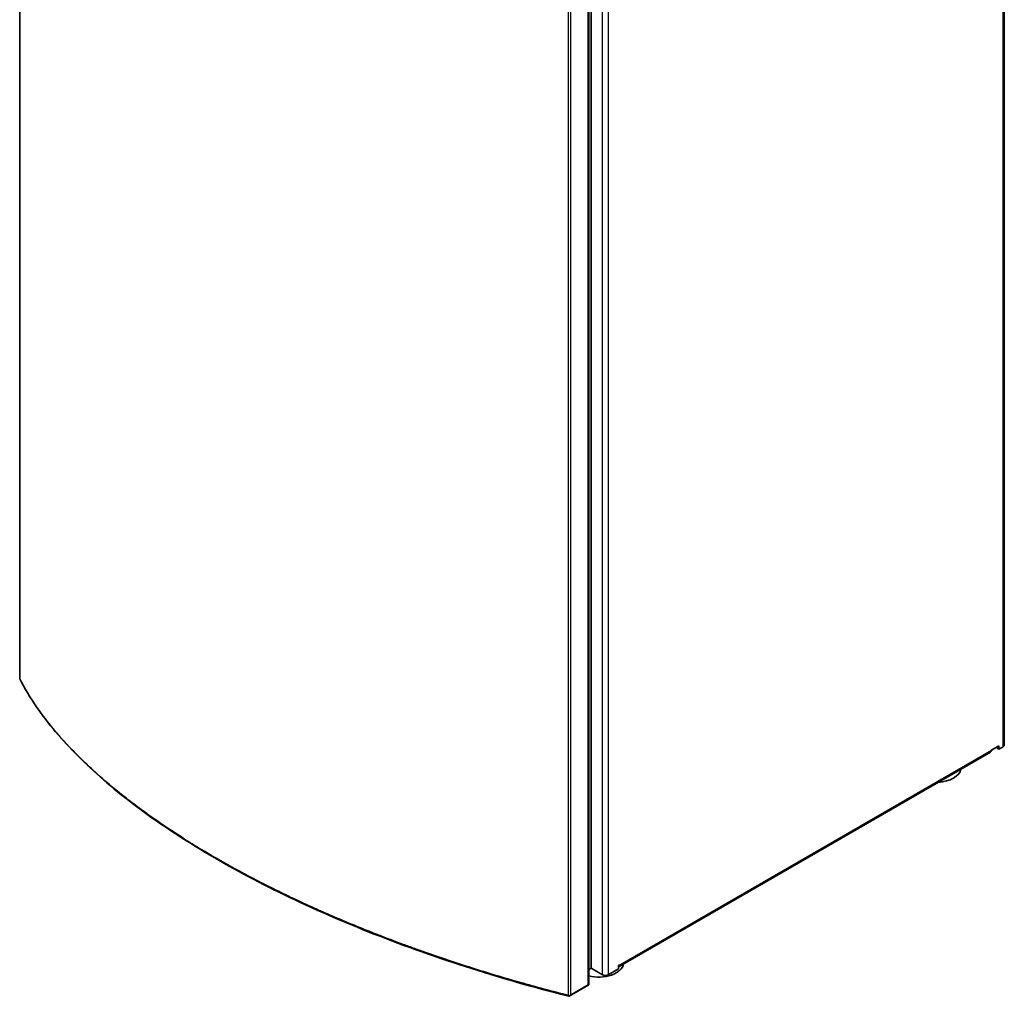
# Model space of a CAD drawing. Header units: millimetres. Extents: x 229 to 2676, y -623 to 1984.
# Tile 1 of 25: x 229 to 716, y -617 to -133. Entities that reach past the tile are written whole.
import ezdxf

# ---------------------------------------------------------------- set-up
doc = ezdxf.new("R2010")
doc.units = ezdxf.units.MM
doc.header["$LTSCALE"] = 5
doc.layers.add('0_CWD_4', color=7, linetype='Continuous', lineweight=25)
doc.layers.add('0_CWD_Line_035', color=7, linetype='Continuous', lineweight=35)

msp = doc.modelspace()

# ---------------------------------------------------------------- linework, layer by layer
at = {"layer": '0_CWD_4'}
for p, q in [((715.43, -493.06), (715.43, 420.6)), ((517.16, -605.9), (517.16, 307.76)), ((519.99, 307.76), (519.99, -605.9)), ((228.79, 86.18), (228.78, -459.33)), ((510.07, -610.8), (510.07, -65.38)), ((500.35, -616.12), (500.34, -70.61)), ((501.29, -70.46), (501.29, -615.88)), ((525.78, -600.92), (709.63, -494.77)), ((501.29, -615.88), (510.07, -610.8))]:
    msp.add_line(p, q, dxfattribs=at)
for points, knots in [([(325.88, -548.13), (322.98, -546.45), (317.16, -543), (305.89, -535.98), (296.52, -529.65), (288.92, -524.14), (283.98, -520.45), (275.67, -513.97), (268.02, -507.41), (261.93, -501.74), (258.01, -497.95), (251.51, -491.32), (244.9, -483.73), (239.09, -476.11), (233.91, -468.6), (230.66, -463.01), (228.78, -459.33)], [0, 0, 0, 0, 0.060699, 0.123525, 0.249177, 0.28059, 0.312003, 0.374829, 0.50048, 0.531893, 0.563306, 0.626132, 0.751783, 0.814609, 0.877435, 1, 1, 1, 1]), ([(500.35, -616.12), (492.34, -614.09), (480.32, -610.86), (464.45, -606.22), (448.6, -601.33), (435, -596.78), (423.54, -592.69), (415.95, -589.92), (402.88, -584.96), (384.86, -577.59), (364.24, -568.3), (344.62, -558.57), (332.11, -551.71), (325.99, -548.18), (325.88, -548.13)], [0, 0, 0, 0, 0.122045, 0.184605, 0.247165, 0.372285, 0.403565, 0.434844, 0.497404, 0.622524, 0.747643, 0.872763, 0.997883, 1, 1, 1, 1])]:
    msp.add_open_spline(points, degree=3, knots=knots, dxfattribs=at)
at = {"layer": '0_CWD_Line_035'}
for p, q in [((716.02, 420.94), (716.02, -492.24)), ((228.76, -459.39), (228.76, 86.31)), ((511.5, -602.63), (511.5, -56.39)), ((510.37, -610.97), (510.37, -64.97)), ((709.22, -495.69), (525.37, -601.83)), ((713.31, -492.65), (709.63, -494.77)), ((712.46, -493.79), (712.46, -493.14)), ((712.46, -493.79), (713.31, -494.28)), ((713.31, -494.28), (713.31, -492.65)), ((715.43, -493.06), (713.31, -494.28)), ((510.37, -603.28), (511.5, -602.63)), ((511.5, -602.63), (517.16, -605.9)), ((525.08, -602.96), (519.99, -605.9)), ((525.78, -600.92), (525.08, -601.32)), ((525.08, -602.96), (525.08, -601.32)), ((510.37, -610.97), (500.71, -616.54)), ((510.07, -610.8), (510.37, -610.97))]:
    msp.add_line(p, q, dxfattribs=at)
for centre, major_axis, start_param, end_param in [((708.22, -493.95), (1, -1.73), 0, 0.785398), ((714.02, -492.24), (2, 0), 5.497787, 6.283185), ((682.05, -503.51), (12.5, 0), 4.806262, 6.189313), ((515.18, -599.85), (12.5, 0), 4.317341, 6.189313), ((524.37, -600.1), (1, -1.73), 6.021386, 7.068583), ((518.57, -605.08), (2, 0), 3.926991, 5.497787), ((500.58, -615.47), (0.71, 1.22), 4.127508, 4.712389)]:
    msp.add_ellipse(centre, major_axis=major_axis, ratio=0.57735, start_param=start_param, end_param=end_param, dxfattribs=at)
for points, knots in [([(228.78, -459.33), (228.78, -459.34), (228.78, -459.34), (228.76, -459.36), (228.76, -459.37), (228.76, -459.4), (228.76, -459.41), (228.77, -459.43)], [-0.00619863, -0.00619863, -0.00619863, -0.00619863, 0, 0, 0.02531109, 0.02531109, 0.04600563, 0.04600563, 0.04600563, 0.04600563]), ([(500.5, -616.55), (483.16, -612.16), (466.04, -607.24), (432.87, -596.56), (416.73, -590.76), (385.91, -578.46), (371.13, -571.92), (343.3, -558.29), (330.18, -551.15), (305.92, -536.46), (294.71, -528.88), (274.47, -513.45), (265.4, -505.56), (249.59, -489.69), (242.83, -481.66), (234.03, -468.91), (231.17, -464.15), (228.77, -459.43)], [0, 0, 0, 0, 5.39432, 5.39432, 10.761865, 10.761865, 16.09977, 16.09977, 21.417989, 21.417989, 26.728489, 26.728489, 32.043411, 32.043411, 37.375083, 37.375083, 40.558149, 40.558149, 40.558149, 40.558149]), ([(500.78, -616.48), (500.71, -616.43), (500.64, -616.38), (500.51, -616.27), (500.45, -616.22), (500.38, -616.15), (500.37, -616.14), (500.35, -616.12)], [0.00154617, 0.00154617, 0.00154617, 0.00154617, 0.03144129, 0.03144129, 0.05670191, 0.05670191, 0.06293578, 0.06293578, 0.06293578, 0.06293578]), ([(500.5, -616.55), (500.52, -616.56), (500.54, -616.56), (500.61, -616.57), (500.66, -616.57), (500.73, -616.54), (500.75, -616.52), (500.78, -616.48)], [0.03510517, 0.03510517, 0.03510517, 0.03510517, 0.04678905, 0.04678905, 0.0751855, 0.0751855, 0.10085825, 0.10085825, 0.10085825, 0.10085825])]:
    msp.add_open_spline(points, degree=3, knots=knots, dxfattribs=at)

doc.saveas('drawing.dxf')
